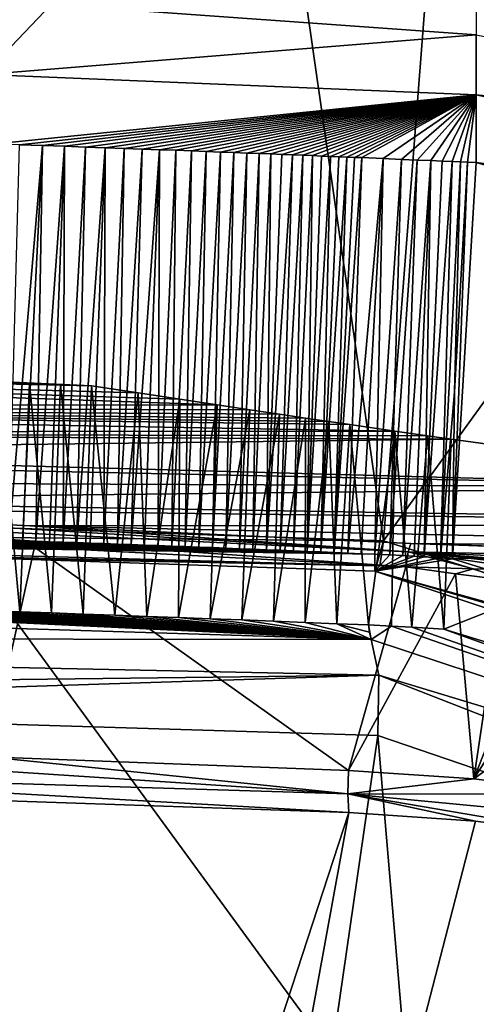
# Model space of a CAD drawing. Header units: millimetres. Extents: x -150 to 308, y -116 to 257.
# Tile 95 of 147: x 257.14 to 259.4, y 148.5 to 153.39. Entities that reach past the tile are written whole.
import ezdxf

# ---------------------------------------------------------------- set-up
doc = ezdxf.new("R2010")
doc.units = ezdxf.units.MM
doc.header["$LTSCALE"] = 81.481481
for name, color, linetype in [('169', 7, 'CONTINUOUS'), ('251', 7, 'CONTINUOUS'), ('254', 7, 'CONTINUOUS'), ('394', 7, 'CONTINUOUS'), ('455', 7, 'CONTINUOUS'), ('464', 7, 'CONTINUOUS'), ('465', 7, 'CONTINUOUS'), ('466', 7, 'CONTINUOUS'), ('478', 7, 'CONTINUOUS'), ('483', 7, 'CONTINUOUS'), ('484', 7, 'CONTINUOUS'), ('486', 7, 'CONTINUOUS'), ('487', 7, 'CONTINUOUS'), ('490', 7, 'CONTINUOUS'), ('491', 7, 'CONTINUOUS'), ('492', 7, 'CONTINUOUS'), ('493', 7, 'CONTINUOUS'), ('497', 7, 'CONTINUOUS'), ('628', 7, 'CONTINUOUS'), ('783', 7, 'CONTINUOUS'), ('854', 7, 'CONTINUOUS'), ('855', 7, 'CONTINUOUS'), ('856', 7, 'CONTINUOUS'), ('857', 7, 'CONTINUOUS'), ('858', 7, 'CONTINUOUS'), ('885', 7, 'CONTINUOUS'), ('889', 7, 'CONTINUOUS'), ('890', 7, 'CONTINUOUS'), ('894', 7, 'CONTINUOUS'), ('895', 7, 'CONTINUOUS'), ('896', 7, 'CONTINUOUS')]:
    doc.layers.add(name, color=color, linetype=linetype)

msp = doc.modelspace()

# ---------------------------------------------------------------- linework, layer by layer
at = {"layer": '169', "linetype": 'CONTINUOUS'}
for points in [[(249.8267, 143.9414, -54.3756), (249.9034, 160.2606, -52.9047), (261.8022, 143.9964, -53.6585), (249.8267, 143.9414, -54.3756)], [(249.9034, 160.2606, -52.9047), (267.6246, 159.5176, -51.9458), (261.8022, 143.9964, -53.6585), (249.9034, 160.2606, -52.9047)]]:
    msp.add_3dface(points, dxfattribs=at)
at = {"layer": '251', "linetype": 'CONTINUOUS'}
for points in [[(260.3922, 159.682, -49.5812), (249.9978, 159.921, -49.924), (250.0872, 143.7397, -51.3825), (260.3922, 159.682, -49.5812)], [(268.3656, 144.0897, -49.5558), (260.3922, 159.682, -49.5812), (250.0872, 143.7397, -51.3825), (268.3656, 144.0897, -49.5558)]]:
    msp.add_3dface(points, dxfattribs=at)
at = {"layer": '254', "linetype": 'CONTINUOUS'}
for points in [[(271.2226, 151.4451, -48.8882), (294.4497, 169.1961, -44.692), (250, 202.5121, -43.5144), (271.2226, 151.4451, -48.8882)], [(266.905, 156.3807, -49.2554), (271.2226, 151.4451, -48.8882), (250, 202.5121, -43.5144), (266.905, 156.3807, -49.2554)]]:
    msp.add_3dface(points, dxfattribs=at)
at = {"layer": '394', "linetype": 'CONTINUOUS'}
for points in [[(258.8731, 150.3469, -28.227), (258.882, 150.3104, -28.0755), (258.8688, 150.3824, -28.3757), (258.8731, 150.3469, -28.227)], [(258.8688, 150.3824, -28.3757), (258.882, 150.3104, -28.0755), (258.9828, 150.3774, -28.3947), (258.8688, 150.3824, -28.3757)], [(258.882, 150.3104, -28.0755), (265.0232, 148.2854, -29.8326), (258.9828, 150.3774, -28.3947), (258.882, 150.3104, -28.0755)], [(258.9828, 150.3774, -28.3947), (265.0232, 148.2854, -29.8326), (259.083, 150.3721, -28.4117), (258.9828, 150.3774, -28.3947)], [(259.083, 150.3721, -28.4117), (265.0232, 148.2854, -29.8326), (259.2424, 150.3622, -28.439), (259.083, 150.3721, -28.4117)], [(259.2424, 150.3622, -28.439), (265.0232, 148.2854, -29.8326), (264.4066, 148.7815, -29.9265), (259.2424, 150.3622, -28.439)]]:
    msp.add_3dface(points, dxfattribs=at)
at = {"layer": '455', "linetype": 'CONTINUOUS'}
for points in [[(257.0242, 149.5118, -29.4373), (258.771, 149.451, -29.7124), (255.9666, 140.8729, -30.6567), (257.0242, 149.5118, -29.4373)], [(255.9666, 140.8729, -30.6567), (258.771, 149.451, -29.7124), (257.2337, 141.0398, -30.8626), (255.9666, 140.8729, -30.6567)], [(258.771, 149.451, -29.7124), (259.4003, 149.4093, -29.8295), (257.2337, 141.0398, -30.8626), (258.771, 149.451, -29.7124)], [(259.4003, 149.4093, -29.8295), (260, 149.3349, -29.9559), (257.2337, 141.0398, -30.8626), (259.4003, 149.4093, -29.8295)], [(257.2337, 141.0398, -30.8626), (260, 149.3349, -29.9559), (258.3614, 140.7898, -31.132), (257.2337, 141.0398, -30.8626)], [(260, 149.3349, -29.9559), (264.1756, 147.5855, -31.3412), (258.3614, 140.7898, -31.132), (260, 149.3349, -29.9559)]]:
    msp.add_3dface(points, dxfattribs=at)
at = {"layer": '464', "linetype": 'CONTINUOUS'}
for points in [[(255.2086, 149.6543, -29.2956), (255.2104, 149.7775, -29.3055), (258.766, 149.5445, -29.7836), (255.2086, 149.6543, -29.2956)], [(258.766, 149.5445, -29.7836), (255.2104, 149.7775, -29.3055), (256.9761, 149.7275, -29.516), (258.766, 149.5445, -29.7836)], [(258.7696, 149.6609, -29.7907), (258.766, 149.5445, -29.7836), (256.9761, 149.7275, -29.516), (258.7696, 149.6609, -29.7907)], [(258.771, 149.451, -29.7124), (257.0242, 149.5118, -29.4373), (255.2086, 149.6543, -29.2956), (258.771, 149.451, -29.7124)], [(258.771, 149.451, -29.7124), (255.2086, 149.6543, -29.2956), (258.766, 149.5445, -29.7836), (258.771, 149.451, -29.7124)]]:
    msp.add_3dface(points, dxfattribs=at)
at = {"layer": '465', "linetype": 'CONTINUOUS'}
for points in [[(258.766, 149.5445, -29.7836), (258.7696, 149.6609, -29.7907), (259.3911, 149.6184, -29.9039), (258.766, 149.5445, -29.7836)], [(260, 149.5425, -30.0301), (258.766, 149.5445, -29.7836), (259.3911, 149.6184, -29.9039), (260, 149.5425, -30.0301)], [(260, 149.3349, -29.9559), (259.4003, 149.4093, -29.8295), (258.766, 149.5445, -29.7836), (260, 149.3349, -29.9559)], [(260, 149.3349, -29.9559), (258.766, 149.5445, -29.7836), (260, 149.427, -30.0249), (260, 149.3349, -29.9559)], [(259.4003, 149.4093, -29.8295), (258.771, 149.451, -29.7124), (258.766, 149.5445, -29.7836), (259.4003, 149.4093, -29.8295)], [(258.766, 149.5445, -29.7836), (260, 149.5425, -30.0301), (260, 149.427, -30.0249), (258.766, 149.5445, -29.7836)]]:
    msp.add_3dface(points, dxfattribs=at)
at = {"layer": '466', "linetype": 'CONTINUOUS'}
for points in [[(257.2087, 150.7684, -29.2921), (256.9761, 149.7275, -29.516), (255.3547, 150.867, -29.057), (257.2087, 150.7684, -29.2921)], [(258.7696, 149.6609, -29.7907), (256.9761, 149.7275, -29.516), (257.2087, 150.7684, -29.2921), (258.7696, 149.6609, -29.7907)], [(259.054, 150.6716, -29.5845), (258.7696, 149.6609, -29.7907), (257.2087, 150.7684, -29.2921), (259.054, 150.6716, -29.5845)], [(259.2997, 150.6369, -29.6334), (258.7696, 149.6609, -29.7907), (259.054, 150.6716, -29.5845), (259.2997, 150.6369, -29.6334)], [(259.3911, 149.6184, -29.9039), (258.7696, 149.6609, -29.7907), (259.2997, 150.6369, -29.6334), (259.3911, 149.6184, -29.9039)], [(259.5389, 150.6066, -29.6812), (259.3911, 149.6184, -29.9039), (259.2997, 150.6369, -29.6334), (259.5389, 150.6066, -29.6812)], [(259.7722, 150.5834, -29.7271), (259.3911, 149.6184, -29.9039), (259.5389, 150.6066, -29.6812), (259.7722, 150.5834, -29.7271)], [(260, 150.5697, -29.7705), (259.3911, 149.6184, -29.9039), (259.7722, 150.5834, -29.7271), (260, 150.5697, -29.7705)], [(260, 150.0552, -29.9005), (259.3911, 149.6184, -29.9039), (260, 150.5697, -29.7705), (260, 150.0552, -29.9005)], [(260, 149.5425, -30.0301), (259.3911, 149.6184, -29.9039), (260, 150.0552, -29.9005), (260, 149.5425, -30.0301)]]:
    msp.add_3dface(points, dxfattribs=at)
at = {"layer": '478', "linetype": 'CONTINUOUS'}
for points in [[(259.2786, 151.3054, -28.4484), (259.2424, 150.3622, -28.439), (261.0269, 151.0664, -28.7905), (259.2786, 151.3054, -28.4484)], [(259.2424, 150.3622, -28.439), (264.4066, 148.7815, -29.9265), (261.0269, 151.0664, -28.7905), (259.2424, 150.3622, -28.439)]]:
    msp.add_3dface(points, dxfattribs=at)
at = {"layer": '483', "linetype": 'CONTINUOUS'}
for points in [[(259.2997, 150.6369, -29.6334), (259.054, 150.6716, -29.5845), (259.3907, 150.6618, -29.6421), (259.2997, 150.6369, -29.6334)], [(259.5389, 150.6066, -29.6812), (259.2997, 150.6369, -29.6334), (259.3907, 150.6618, -29.6421), (259.5389, 150.6066, -29.6812)], [(259.7174, 150.6519, -29.6998), (259.5389, 150.6066, -29.6812), (259.3907, 150.6618, -29.6421), (259.7174, 150.6519, -29.6998)]]:
    msp.add_3dface(points, dxfattribs=at)
at = {"layer": '484', "linetype": 'CONTINUOUS'}
for points in [[(259.0785, 150.7872, -29.4756), (262.1291, 150.6804, -30.1009), (259.0645, 150.7455, -29.5468), (259.0785, 150.7872, -29.4756)], [(260.5885, 150.7366, -29.7342), (262.1291, 150.6804, -30.1009), (259.0785, 150.7872, -29.4756), (260.5885, 150.7366, -29.7342)], [(259.3907, 150.6618, -29.6421), (259.054, 150.6716, -29.5845), (259.0645, 150.7455, -29.5468), (259.3907, 150.6618, -29.6421)], [(262.1188, 150.6044, -30.152), (260.6426, 150.6252, -29.8704), (259.0645, 150.7455, -29.5468), (262.1188, 150.6044, -30.152)], [(262.1291, 150.6804, -30.1009), (262.1188, 150.6044, -30.152), (259.0645, 150.7455, -29.5468), (262.1291, 150.6804, -30.1009)], [(260.6426, 150.6252, -29.8704), (260.3434, 150.6332, -29.8143), (259.0645, 150.7455, -29.5468), (260.6426, 150.6252, -29.8704)], [(260.3434, 150.6332, -29.8143), (260.035, 150.6423, -29.7573), (259.0645, 150.7455, -29.5468), (260.3434, 150.6332, -29.8143)], [(260.035, 150.6423, -29.7573), (259.7174, 150.6519, -29.6998), (259.0645, 150.7455, -29.5468), (260.035, 150.6423, -29.7573)], [(259.7174, 150.6519, -29.6998), (259.3907, 150.6618, -29.6421), (259.0645, 150.7455, -29.5468), (259.7174, 150.6519, -29.6998)]]:
    msp.add_3dface(points, dxfattribs=at)
at = {"layer": '486', "linetype": 'CONTINUOUS'}
for points in [[(254.7775, 151.6953, -28.0663), (257.4917, 151.5701, -28.1721), (251.75, 151.6968, -28.0651), (254.7775, 151.6953, -28.0663)], [(251.75, 151.6968, -28.0651), (257.4917, 151.5701, -28.1721), (257.7245, 151.5345, -28.2048), (251.75, 151.6968, -28.0651)], [(251.75, 151.4705, -28.2667), (251.75, 151.6968, -28.0651), (258.1155, 151.4753, -28.2619), (251.75, 151.4705, -28.2667)], [(258.1155, 151.4753, -28.2619), (251.75, 151.6968, -28.0651), (257.9314, 151.5031, -28.2347), (258.1155, 151.4753, -28.2619)], [(257.9314, 151.5031, -28.2347), (251.75, 151.6968, -28.0651), (257.7245, 151.5345, -28.2048), (257.9314, 151.5031, -28.2347)], [(251.7286, 151.3375, -28.4103), (251.75, 151.4705, -28.2667), (258.9988, 151.3453, -28.4013), (251.7286, 151.3375, -28.4103)], [(258.2794, 151.4508, -28.2867), (251.75, 151.4705, -28.2667), (258.1155, 151.4753, -28.2619), (258.2794, 151.4508, -28.2867)], [(258.9988, 151.3453, -28.4013), (251.75, 151.4705, -28.2667), (258.7748, 151.3778, -28.3645), (258.9988, 151.3453, -28.4013)], [(258.7748, 151.3778, -28.3645), (251.75, 151.4705, -28.2667), (258.6714, 151.3928, -28.3479), (258.7748, 151.3778, -28.3645)], [(258.6714, 151.3928, -28.3479), (251.75, 151.4705, -28.2667), (258.5555, 151.4098, -28.3295), (258.6714, 151.3928, -28.3479)], [(258.5555, 151.4098, -28.3295), (251.75, 151.4705, -28.2667), (258.4254, 151.4291, -28.3091), (258.5555, 151.4098, -28.3295)], [(258.4254, 151.4291, -28.3091), (251.75, 151.4705, -28.2667), (258.2794, 151.4508, -28.2867), (258.4254, 151.4291, -28.3091)], [(259.1617, 151.3222, -28.4283), (251.7286, 151.3375, -28.4103), (258.9988, 151.3453, -28.4013), (259.1617, 151.3222, -28.4283)], [(251.7286, 151.3375, -28.4103), (259.2786, 151.3054, -28.4484), (254.4685, 151.245, -28.5244), (251.7286, 151.3375, -28.4103)], [(259.2786, 151.3054, -28.4484), (251.7286, 151.3375, -28.4103), (259.1617, 151.3222, -28.4283), (259.2786, 151.3054, -28.4484)], [(259.2786, 151.3054, -28.4484), (261.0269, 151.0664, -28.7905), (254.4685, 151.245, -28.5244), (259.2786, 151.3054, -28.4484)], [(254.4685, 151.245, -28.5244), (261.0269, 151.0664, -28.7905), (254.7084, 151.1993, -28.586), (254.4685, 151.245, -28.5244)], [(254.7084, 151.1993, -28.586), (261.0269, 151.0664, -28.7905), (254.9062, 151.093, -28.746), (254.7084, 151.1993, -28.586)], [(254.9062, 151.093, -28.746), (261.0269, 151.0664, -28.7905), (255.1151, 151.0045, -28.9023), (254.9062, 151.093, -28.746)], [(261.0269, 151.0664, -28.7905), (262.5875, 150.8818, -29.175), (255.1151, 151.0045, -28.9023), (261.0269, 151.0664, -28.7905)], [(255.1151, 151.0045, -28.9023), (262.5875, 150.8818, -29.175), (255.3688, 150.9672, -28.9768), (255.1151, 151.0045, -28.9023)], [(255.3688, 150.9672, -28.9768), (262.5875, 150.8818, -29.175), (257.1854, 150.8748, -29.1935), (255.3688, 150.9672, -28.9768)], [(257.1854, 150.8748, -29.1935), (262.5875, 150.8818, -29.175), (262.4313, 150.7599, -29.5978), (257.1854, 150.8748, -29.1935)], [(259.0785, 150.7872, -29.4756), (257.1854, 150.8748, -29.1935), (262.4313, 150.7599, -29.5978), (259.0785, 150.7872, -29.4756)], [(260.5885, 150.7366, -29.7342), (259.0785, 150.7872, -29.4756), (262.4313, 150.7599, -29.5978), (260.5885, 150.7366, -29.7342)]]:
    msp.add_3dface(points, dxfattribs=at)
at = {"layer": '487', "linetype": 'CONTINUOUS'}
for points in [[(257.4917, 151.5701, -28.1721), (254.7775, 151.6953, -28.0663), (257.3375, 151.5754, -28.1508), (257.4917, 151.5701, -28.1721)], [(257.3375, 151.5754, -28.1508), (254.7775, 151.6953, -28.0663), (257.1835, 151.5805, -28.13), (257.3375, 151.5754, -28.1508)], [(257.1835, 151.5805, -28.13), (254.7775, 151.6953, -28.0663), (257.0294, 151.5856, -28.1096), (257.1835, 151.5805, -28.13)]]:
    msp.add_3dface(points, dxfattribs=at)
at = {"layer": '490', "linetype": 'CONTINUOUS'}
for points in [[(257.1351, 150.4473, -28.1146), (257.0294, 151.5856, -28.1096), (256.9772, 150.4525, -28.0937), (257.1351, 150.4473, -28.1146)], [(257.1835, 151.5805, -28.13), (257.0294, 151.5856, -28.1096), (257.1351, 150.4473, -28.1146), (257.1835, 151.5805, -28.13)], [(257.2929, 150.442, -28.136), (257.1835, 151.5805, -28.13), (257.1351, 150.4473, -28.1146), (257.2929, 150.442, -28.136)], [(257.3375, 151.5754, -28.1508), (257.1835, 151.5805, -28.13), (257.2929, 150.442, -28.136), (257.3375, 151.5754, -28.1508)], [(257.4507, 150.4365, -28.1579), (257.3375, 151.5754, -28.1508), (257.2929, 150.442, -28.136), (257.4507, 150.4365, -28.1579)], [(257.4917, 151.5701, -28.1721), (257.3375, 151.5754, -28.1508), (257.4507, 150.4365, -28.1579), (257.4917, 151.5701, -28.1721)], [(257.6085, 150.431, -28.1802), (257.4917, 151.5701, -28.1721), (257.4507, 150.4365, -28.1579), (257.6085, 150.431, -28.1802)], [(257.7245, 151.5345, -28.2048), (257.4917, 151.5701, -28.1721), (257.6085, 150.431, -28.1802), (257.7245, 151.5345, -28.2048)], [(257.7662, 150.4253, -28.203), (257.7245, 151.5345, -28.2048), (257.6085, 150.431, -28.1802), (257.7662, 150.4253, -28.203)], [(257.9314, 151.5031, -28.2347), (257.7245, 151.5345, -28.2048), (257.7662, 150.4253, -28.203), (257.9314, 151.5031, -28.2347)], [(257.9238, 150.4195, -28.2263), (257.9314, 151.5031, -28.2347), (257.7662, 150.4253, -28.203), (257.9238, 150.4195, -28.2263)], [(258.1155, 151.4753, -28.2619), (257.9314, 151.5031, -28.2347), (257.9238, 150.4195, -28.2263), (258.1155, 151.4753, -28.2619)], [(258.0814, 150.4136, -28.25), (258.1155, 151.4753, -28.2619), (257.9238, 150.4195, -28.2263), (258.0814, 150.4136, -28.25)], [(258.2794, 151.4508, -28.2867), (258.1155, 151.4753, -28.2619), (258.0814, 150.4136, -28.25), (258.2794, 151.4508, -28.2867)], [(258.239, 150.4076, -28.2742), (258.2794, 151.4508, -28.2867), (258.0814, 150.4136, -28.25), (258.239, 150.4076, -28.2742)], [(258.4254, 151.4291, -28.3091), (258.2794, 151.4508, -28.2867), (258.239, 150.4076, -28.2742), (258.4254, 151.4291, -28.3091)], [(258.3965, 150.4015, -28.2989), (258.4254, 151.4291, -28.3091), (258.239, 150.4076, -28.2742), (258.3965, 150.4015, -28.2989)], [(258.5555, 151.4098, -28.3295), (258.4254, 151.4291, -28.3091), (258.3965, 150.4015, -28.2989), (258.5555, 151.4098, -28.3295)], [(258.554, 150.3953, -28.324), (258.5555, 151.4098, -28.3295), (258.3965, 150.4015, -28.2989), (258.554, 150.3953, -28.324)], [(258.6714, 151.3928, -28.3479), (258.5555, 151.4098, -28.3295), (258.554, 150.3953, -28.324), (258.6714, 151.3928, -28.3479)], [(258.7114, 150.3889, -28.3496), (258.6714, 151.3928, -28.3479), (258.554, 150.3953, -28.324), (258.7114, 150.3889, -28.3496)], [(258.7748, 151.3778, -28.3645), (258.6714, 151.3928, -28.3479), (258.7114, 150.3889, -28.3496), (258.7748, 151.3778, -28.3645)], [(258.8688, 150.3824, -28.3757), (258.7748, 151.3778, -28.3645), (258.7114, 150.3889, -28.3496), (258.8688, 150.3824, -28.3757)], [(258.8688, 150.3824, -28.3757), (258.9988, 151.3453, -28.4013), (258.7748, 151.3778, -28.3645), (258.8688, 150.3824, -28.3757)], [(258.8688, 150.3824, -28.3757), (258.9828, 150.3774, -28.3947), (258.9988, 151.3453, -28.4013), (258.8688, 150.3824, -28.3757)], [(258.9828, 150.3774, -28.3947), (259.083, 150.3721, -28.4117), (258.9988, 151.3453, -28.4013), (258.9828, 150.3774, -28.3947)], [(259.083, 150.3721, -28.4117), (259.1617, 151.3222, -28.4283), (258.9988, 151.3453, -28.4013), (259.083, 150.3721, -28.4117)], [(259.083, 150.3721, -28.4117), (259.2424, 150.3622, -28.439), (259.1617, 151.3222, -28.4283), (259.083, 150.3721, -28.4117)], [(259.2424, 150.3622, -28.439), (259.2786, 151.3054, -28.4484), (259.1617, 151.3222, -28.4283), (259.2424, 150.3622, -28.439)]]:
    msp.add_3dface(points, dxfattribs=at)
at = {"layer": '491', "linetype": 'CONTINUOUS'}
for points in [[(258.882, 150.3104, -28.0755), (254.4451, 150.52, -27.8219), (254.3939, 150.4488, -27.5121), (258.882, 150.3104, -28.0755)], [(258.882, 150.3104, -28.0755), (254.6037, 150.5167, -27.8354), (254.4451, 150.52, -27.8219), (258.882, 150.3104, -28.0755)], [(258.882, 150.3104, -28.0755), (254.7622, 150.5132, -27.8493), (254.6037, 150.5167, -27.8354), (258.882, 150.3104, -28.0755)], [(258.882, 150.3104, -28.0755), (254.9208, 150.5096, -27.8638), (254.7622, 150.5132, -27.8493), (258.882, 150.3104, -28.0755)], [(258.882, 150.3104, -28.0755), (255.0792, 150.5059, -27.8787), (254.9208, 150.5096, -27.8638), (258.882, 150.3104, -28.0755)], [(258.882, 150.3104, -28.0755), (255.2377, 150.5021, -27.894), (255.0792, 150.5059, -27.8787), (258.882, 150.3104, -28.0755)], [(258.882, 150.3104, -28.0755), (255.3961, 150.4982, -27.9098), (255.2377, 150.5021, -27.894), (258.882, 150.3104, -28.0755)], [(258.882, 150.3104, -28.0755), (255.5544, 150.4941, -27.9261), (255.3961, 150.4982, -27.9098), (258.882, 150.3104, -28.0755)], [(258.882, 150.3104, -28.0755), (255.7127, 150.49, -27.9429), (255.5544, 150.4941, -27.9261), (258.882, 150.3104, -28.0755)], [(258.882, 150.3104, -28.0755), (255.8709, 150.4857, -27.9601), (255.7127, 150.49, -27.9429), (258.882, 150.3104, -28.0755)], [(258.882, 150.3104, -28.0755), (256.0291, 150.4813, -27.9778), (255.8709, 150.4857, -27.9601), (258.882, 150.3104, -28.0755)], [(258.882, 150.3104, -28.0755), (256.1872, 150.4768, -27.9959), (256.0291, 150.4813, -27.9778), (258.882, 150.3104, -28.0755)], [(258.882, 150.3104, -28.0755), (256.3453, 150.4722, -28.0146), (256.1872, 150.4768, -27.9959), (258.882, 150.3104, -28.0755)], [(258.882, 150.3104, -28.0755), (256.5033, 150.4674, -28.0336), (256.3453, 150.4722, -28.0146), (258.882, 150.3104, -28.0755)], [(258.882, 150.3104, -28.0755), (256.6613, 150.4626, -28.0532), (256.5033, 150.4674, -28.0336), (258.882, 150.3104, -28.0755)], [(258.882, 150.3104, -28.0755), (256.8193, 150.4576, -28.0732), (256.6613, 150.4626, -28.0532), (258.882, 150.3104, -28.0755)], [(258.882, 150.3104, -28.0755), (256.9772, 150.4525, -28.0937), (256.8193, 150.4576, -28.0732), (258.882, 150.3104, -28.0755)], [(258.882, 150.3104, -28.0755), (257.1351, 150.4473, -28.1146), (256.9772, 150.4525, -28.0937), (258.882, 150.3104, -28.0755)], [(258.882, 150.3104, -28.0755), (257.2929, 150.442, -28.136), (257.1351, 150.4473, -28.1146), (258.882, 150.3104, -28.0755)], [(258.882, 150.3104, -28.0755), (257.4507, 150.4365, -28.1579), (257.2929, 150.442, -28.136), (258.882, 150.3104, -28.0755)], [(258.882, 150.3104, -28.0755), (257.6085, 150.431, -28.1802), (257.4507, 150.4365, -28.1579), (258.882, 150.3104, -28.0755)], [(258.882, 150.3104, -28.0755), (257.7662, 150.4253, -28.203), (257.6085, 150.431, -28.1802), (258.882, 150.3104, -28.0755)], [(258.882, 150.3104, -28.0755), (257.9238, 150.4195, -28.2263), (257.7662, 150.4253, -28.203), (258.882, 150.3104, -28.0755)], [(258.882, 150.3104, -28.0755), (258.0814, 150.4136, -28.25), (257.9238, 150.4195, -28.2263), (258.882, 150.3104, -28.0755)], [(258.882, 150.3104, -28.0755), (258.239, 150.4076, -28.2742), (258.0814, 150.4136, -28.25), (258.882, 150.3104, -28.0755)], [(258.882, 150.3104, -28.0755), (258.3965, 150.4015, -28.2989), (258.239, 150.4076, -28.2742), (258.882, 150.3104, -28.0755)], [(258.882, 150.3104, -28.0755), (258.554, 150.3953, -28.324), (258.3965, 150.4015, -28.2989), (258.882, 150.3104, -28.0755)], [(258.882, 150.3104, -28.0755), (258.7114, 150.3889, -28.3496), (258.554, 150.3953, -28.324), (258.882, 150.3104, -28.0755)], [(258.882, 150.3104, -28.0755), (258.8731, 150.3469, -28.227), (258.7114, 150.3889, -28.3496), (258.882, 150.3104, -28.0755)], [(258.8731, 150.3469, -28.227), (258.8688, 150.3824, -28.3757), (258.7114, 150.3889, -28.3496), (258.8731, 150.3469, -28.227)]]:
    msp.add_3dface(points, dxfattribs=at)
at = {"layer": '492', "linetype": 'CONTINUOUS'}
for points in [[(258.882, 150.3104, -28.0755), (254.3939, 150.4488, -27.5121), (250, 150.32, -27.0834), (258.882, 150.3104, -28.0755)], [(258.882, 150.3104, -28.0755), (250, 150.32, -27.0834), (258.9193, 150.1329, -27.8341), (258.882, 150.3104, -28.0755)], [(250, 150.32, -27.0834), (250, 150.0256, -27.0277), (258.9193, 150.1329, -27.8341), (250, 150.32, -27.0834)], [(258.9193, 150.1329, -27.8341), (250, 150.0256, -27.0277), (254.1287, 149.9794, -27.1917), (258.9193, 150.1329, -27.8341)], [(258.9154, 149.8344, -27.7824), (258.9193, 150.1329, -27.8341), (254.1287, 149.9794, -27.1917), (258.9154, 149.8344, -27.7824)]]:
    msp.add_3dface(points, dxfattribs=at)
at = {"layer": '493', "linetype": 'CONTINUOUS'}
for points in [[(255.5692, 126.7701, -29.6332), (258.9154, 149.8344, -27.7824), (254.1287, 149.9794, -27.1917), (255.5692, 126.7701, -29.6332)], [(255.5692, 126.7701, -29.6332), (260.8773, 126.7529, -31.429), (258.9154, 149.8344, -27.7824), (255.5692, 126.7701, -29.6332)], [(258.9154, 149.8344, -27.7824), (260.8773, 126.7529, -31.429), (265.0715, 147.7344, -29.6229), (258.9154, 149.8344, -27.7824)]]:
    msp.add_3dface(points, dxfattribs=at)
at = {"layer": '497', "linetype": 'CONTINUOUS'}
for points in [[(265.0232, 148.2854, -29.8326), (258.882, 150.3104, -28.0755), (258.9193, 150.1329, -27.8341), (265.0232, 148.2854, -29.8326)], [(258.9193, 150.1329, -27.8341), (258.9154, 149.8344, -27.7824), (265.0715, 147.7344, -29.6229), (258.9193, 150.1329, -27.8341)], [(265.0232, 148.2854, -29.8326), (258.9193, 150.1329, -27.8341), (265.0715, 147.7344, -29.6229), (265.0232, 148.2854, -29.8326)]]:
    msp.add_3dface(points, dxfattribs=at)
at = {"layer": '628', "linetype": 'CONTINUOUS'}
for points in [[(255.3688, 150.9672, -28.9768), (259.0645, 150.7455, -29.5468), (255.361, 150.9263, -29.0282), (255.3688, 150.9672, -28.9768)], [(259.0645, 150.7455, -29.5468), (255.3688, 150.9672, -28.9768), (257.1854, 150.8748, -29.1935), (259.0645, 150.7455, -29.5468)], [(257.2087, 150.7684, -29.2921), (255.3547, 150.867, -29.057), (255.361, 150.9263, -29.0282), (257.2087, 150.7684, -29.2921)], [(259.054, 150.6716, -29.5845), (257.2087, 150.7684, -29.2921), (255.361, 150.9263, -29.0282), (259.054, 150.6716, -29.5845)], [(259.0645, 150.7455, -29.5468), (259.054, 150.6716, -29.5845), (255.361, 150.9263, -29.0282), (259.0645, 150.7455, -29.5468)], [(259.0785, 150.7872, -29.4756), (259.0645, 150.7455, -29.5468), (257.1854, 150.8748, -29.1935), (259.0785, 150.7872, -29.4756)]]:
    msp.add_3dface(points, dxfattribs=at)
at = {"layer": '783', "linetype": 'CONTINUOUS'}
for points in [[(258.9427, 150.7994, -27.5442), (260.4295, 170.0018, -22.1295), (256.6186, 166.951, -22.7525), (258.9427, 150.7994, -27.5442)], [(269.4869, 165.3664, -24.7412), (260.4295, 170.0018, -22.1295), (258.9427, 150.7994, -27.5442), (269.4869, 165.3664, -24.7412)], [(254.5712, 150.9493, -27.042), (258.9427, 150.7994, -27.5442), (256.6186, 166.951, -22.7525), (254.5712, 150.9493, -27.042)], [(265.1639, 148.8443, -29.2701), (269.4869, 165.3664, -24.7412), (258.9427, 150.7994, -27.5442), (265.1639, 148.8443, -29.2701)]]:
    msp.add_3dface(points, dxfattribs=at)
at = {"layer": '854', "linetype": 'CONTINUOUS'}
for points in [[(259.404, 153.0139, -29.6626), (257.015, 152.7702, -27.8913), (256.9578, 153.1148, -29.3333), (259.404, 153.0139, -29.6626)], [(257.1349, 152.7662, -27.9057), (257.015, 152.7702, -27.8913), (259.404, 153.0139, -29.6626), (257.1349, 152.7662, -27.9057)], [(257.2492, 152.7623, -27.9202), (257.1349, 152.7662, -27.9057), (259.404, 153.0139, -29.6626), (257.2492, 152.7623, -27.9202)], [(257.358, 152.7586, -27.9344), (257.2492, 152.7623, -27.9202), (259.404, 153.0139, -29.6626), (257.358, 152.7586, -27.9344)], [(257.4616, 152.755, -27.9481), (257.358, 152.7586, -27.9344), (259.404, 153.0139, -29.6626), (257.4616, 152.755, -27.9481)], [(257.5603, 152.7515, -27.9614), (257.4616, 152.755, -27.9481), (259.404, 153.0139, -29.6626), (257.5603, 152.7515, -27.9614)], [(257.6543, 152.7481, -27.9741), (257.5603, 152.7515, -27.9614), (259.404, 153.0139, -29.6626), (257.6543, 152.7481, -27.9741)], [(257.7439, 152.7449, -27.9864), (257.6543, 152.7481, -27.9741), (259.404, 153.0139, -29.6626), (257.7439, 152.7449, -27.9864)], [(257.8292, 152.7417, -27.9983), (257.7439, 152.7449, -27.9864), (259.404, 153.0139, -29.6626), (257.8292, 152.7417, -27.9983)], [(257.9106, 152.7387, -28.0097), (257.8292, 152.7417, -27.9983), (259.404, 153.0139, -29.6626), (257.9106, 152.7387, -28.0097)], [(257.9881, 152.7358, -28.0207), (257.9106, 152.7387, -28.0097), (259.404, 153.0139, -29.6626), (257.9881, 152.7358, -28.0207)], [(258.0619, 152.733, -28.0312), (257.9881, 152.7358, -28.0207), (259.404, 153.0139, -29.6626), (258.0619, 152.733, -28.0312)], [(258.1323, 152.7303, -28.0414), (258.0619, 152.733, -28.0312), (259.404, 153.0139, -29.6626), (258.1323, 152.7303, -28.0414)], [(258.1994, 152.7277, -28.0511), (258.1323, 152.7303, -28.0414), (259.404, 153.0139, -29.6626), (258.1994, 152.7277, -28.0511)], [(258.2634, 152.7252, -28.0605), (258.1994, 152.7277, -28.0511), (259.404, 153.0139, -29.6626), (258.2634, 152.7252, -28.0605)], [(258.3244, 152.7229, -28.0695), (258.2634, 152.7252, -28.0605), (259.404, 153.0139, -29.6626), (258.3244, 152.7229, -28.0695)], [(258.3825, 152.7206, -28.0782), (258.3244, 152.7229, -28.0695), (259.404, 153.0139, -29.6626), (258.3825, 152.7206, -28.0782)], [(258.4379, 152.7184, -28.0864), (258.3825, 152.7206, -28.0782), (259.404, 153.0139, -29.6626), (258.4379, 152.7184, -28.0864)], [(258.4908, 152.7162, -28.0944), (258.4379, 152.7184, -28.0864), (259.404, 153.0139, -29.6626), (258.4908, 152.7162, -28.0944)], [(258.5412, 152.7142, -28.102), (258.4908, 152.7162, -28.0944), (259.404, 153.0139, -29.6626), (258.5412, 152.7142, -28.102)], [(258.5892, 152.7123, -28.1094), (258.5412, 152.7142, -28.102), (259.404, 153.0139, -29.6626), (258.5892, 152.7123, -28.1094)], [(258.6351, 152.7104, -28.1164), (258.5892, 152.7123, -28.1094), (259.404, 153.0139, -29.6626), (258.6351, 152.7104, -28.1164)], [(258.6788, 152.7086, -28.1231), (258.6351, 152.7104, -28.1164), (259.404, 153.0139, -29.6626), (258.6788, 152.7086, -28.1231)], [(258.7205, 152.7069, -28.1296), (258.6788, 152.7086, -28.1231), (259.404, 153.0139, -29.6626), (258.7205, 152.7069, -28.1296)], [(258.7602, 152.7053, -28.1357), (258.7205, 152.7069, -28.1296), (259.404, 153.0139, -29.6626), (258.7602, 152.7053, -28.1357)], [(258.7981, 152.7037, -28.1417), (258.7602, 152.7053, -28.1357), (259.404, 153.0139, -29.6626), (258.7981, 152.7037, -28.1417)], [(258.8343, 152.7022, -28.1473), (258.7981, 152.7037, -28.1417), (259.404, 153.0139, -29.6626), (258.8343, 152.7022, -28.1473)], [(258.9407, 152.6977, -28.1641), (258.8343, 152.7022, -28.1473), (259.404, 153.0139, -29.6626), (258.9407, 152.6977, -28.1641)], [(259.0321, 152.6938, -28.1787), (258.9407, 152.6977, -28.1641), (259.404, 153.0139, -29.6626), (259.0321, 152.6938, -28.1787)], [(259.1104, 152.6904, -28.1914), (259.0321, 152.6938, -28.1787), (259.404, 153.0139, -29.6626), (259.1104, 152.6904, -28.1914)], [(259.1775, 152.6875, -28.2023), (259.1104, 152.6904, -28.1914), (259.404, 153.0139, -29.6626), (259.1775, 152.6875, -28.2023)], [(259.2349, 152.685, -28.2117), (259.1775, 152.6875, -28.2023), (259.404, 153.0139, -29.6626), (259.2349, 152.685, -28.2117)], [(259.2838, 152.6829, -28.2197), (259.2349, 152.685, -28.2117), (259.404, 153.0139, -29.6626), (259.2838, 152.6829, -28.2197)], [(259.325, 152.6811, -28.2265), (259.2838, 152.6829, -28.2197), (259.404, 153.0139, -29.6626), (259.325, 152.6811, -28.2265)], [(259.3594, 152.6796, -28.2322), (259.325, 152.6811, -28.2265), (259.404, 153.0139, -29.6626), (259.3594, 152.6796, -28.2322)], [(259.404, 152.6774, -28.239), (259.3594, 152.6796, -28.2322), (259.404, 153.0139, -29.6626), (259.404, 152.6774, -28.239)]]:
    msp.add_3dface(points, dxfattribs=at)
at = {"layer": '855', "linetype": 'CONTINUOUS'}
for points in [[(257.1349, 152.7662, -27.9057), (257.2492, 152.7623, -27.9202), (257.0809, 150.8029, -27.8834), (257.1349, 152.7662, -27.9057)], [(257.0809, 150.8029, -27.8834), (257.2492, 152.7623, -27.9202), (257.1484, 150.8006, -27.8923), (257.0809, 150.8029, -27.8834)], [(257.1484, 150.8006, -27.8923), (257.2492, 152.7623, -27.9202), (257.216, 150.7983, -27.9012), (257.1484, 150.8006, -27.8923)], [(257.2492, 152.7623, -27.9202), (257.358, 152.7586, -27.9344), (257.216, 150.7983, -27.9012), (257.2492, 152.7623, -27.9202)], [(257.216, 150.7983, -27.9012), (257.358, 152.7586, -27.9344), (257.2835, 150.796, -27.9103), (257.216, 150.7983, -27.9012)], [(257.2835, 150.796, -27.9103), (257.358, 152.7586, -27.9344), (257.351, 150.7937, -27.9193), (257.2835, 150.796, -27.9103)], [(257.358, 152.7586, -27.9344), (257.4616, 152.755, -27.9481), (257.351, 150.7937, -27.9193), (257.358, 152.7586, -27.9344)], [(257.351, 150.7937, -27.9193), (257.4616, 152.755, -27.9481), (257.4185, 150.7913, -27.9285), (257.351, 150.7937, -27.9193)], [(257.4616, 152.755, -27.9481), (257.5603, 152.7515, -27.9614), (257.4185, 150.7913, -27.9285), (257.4616, 152.755, -27.9481)], [(257.4185, 150.7913, -27.9285), (257.5603, 152.7515, -27.9614), (257.486, 150.7889, -27.9378), (257.4185, 150.7913, -27.9285)], [(257.486, 150.7889, -27.9378), (257.5603, 152.7515, -27.9614), (257.5534, 150.7865, -27.9471), (257.486, 150.7889, -27.9378)], [(257.5603, 152.7515, -27.9614), (257.6543, 152.7481, -27.9741), (257.5534, 150.7865, -27.9471), (257.5603, 152.7515, -27.9614)], [(257.5534, 150.7865, -27.9471), (257.6543, 152.7481, -27.9741), (257.6209, 150.7841, -27.9565), (257.5534, 150.7865, -27.9471)], [(257.6543, 152.7481, -27.9741), (257.7439, 152.7449, -27.9864), (257.6209, 150.7841, -27.9565), (257.6543, 152.7481, -27.9741)], [(257.6209, 150.7841, -27.9565), (257.7439, 152.7449, -27.9864), (257.6883, 150.7816, -27.9659), (257.6209, 150.7841, -27.9565)], [(257.7439, 152.7449, -27.9864), (257.8292, 152.7417, -27.9983), (257.6883, 150.7816, -27.9659), (257.7439, 152.7449, -27.9864)], [(257.6883, 150.7816, -27.9659), (257.8292, 152.7417, -27.9983), (257.7557, 150.7791, -27.9755), (257.6883, 150.7816, -27.9659)], [(257.7557, 150.7791, -27.9755), (257.8292, 152.7417, -27.9983), (257.823, 150.7766, -27.9851), (257.7557, 150.7791, -27.9755)], [(257.8292, 152.7417, -27.9983), (257.9106, 152.7387, -28.0097), (257.823, 150.7766, -27.9851), (257.8292, 152.7417, -27.9983)], [(257.823, 150.7766, -27.9851), (257.9106, 152.7387, -28.0097), (257.8904, 150.7741, -27.9948), (257.823, 150.7766, -27.9851)], [(257.9106, 152.7387, -28.0097), (257.9881, 152.7358, -28.0207), (257.8904, 150.7741, -27.9948), (257.9106, 152.7387, -28.0097)], [(257.8904, 150.7741, -27.9948), (257.9881, 152.7358, -28.0207), (257.9577, 150.7716, -28.0045), (257.8904, 150.7741, -27.9948)], [(257.9881, 152.7358, -28.0207), (258.0619, 152.733, -28.0312), (257.9577, 150.7716, -28.0045), (257.9881, 152.7358, -28.0207)], [(257.9577, 150.7716, -28.0045), (258.0619, 152.733, -28.0312), (258.025, 150.769, -28.0144), (257.9577, 150.7716, -28.0045)], [(258.0619, 152.733, -28.0312), (258.1323, 152.7303, -28.0414), (258.025, 150.769, -28.0144), (258.0619, 152.733, -28.0312)], [(258.025, 150.769, -28.0144), (258.1323, 152.7303, -28.0414), (258.0923, 150.7664, -28.0243), (258.025, 150.769, -28.0144)], [(258.1323, 152.7303, -28.0414), (258.1994, 152.7277, -28.0511), (258.0923, 150.7664, -28.0243), (258.1323, 152.7303, -28.0414)], [(258.0923, 150.7664, -28.0243), (258.1994, 152.7277, -28.0511), (258.1596, 150.7638, -28.0343), (258.0923, 150.7664, -28.0243)], [(258.1994, 152.7277, -28.0511), (258.2634, 152.7252, -28.0605), (258.1596, 150.7638, -28.0343), (258.1994, 152.7277, -28.0511)], [(258.1596, 150.7638, -28.0343), (258.2634, 152.7252, -28.0605), (258.227, 150.7611, -28.0443), (258.1596, 150.7638, -28.0343)], [(258.2634, 152.7252, -28.0605), (258.3244, 152.7229, -28.0695), (258.227, 150.7611, -28.0443), (258.2634, 152.7252, -28.0605)], [(258.227, 150.7611, -28.0443), (258.3244, 152.7229, -28.0695), (258.2943, 150.7585, -28.0545), (258.227, 150.7611, -28.0443)], [(258.3244, 152.7229, -28.0695), (258.3825, 152.7206, -28.0782), (258.2943, 150.7585, -28.0545), (258.3244, 152.7229, -28.0695)], [(258.2943, 150.7585, -28.0545), (258.3825, 152.7206, -28.0782), (258.3616, 150.7558, -28.0647), (258.2943, 150.7585, -28.0545)], [(258.3825, 152.7206, -28.0782), (258.4379, 152.7184, -28.0864), (258.3616, 150.7558, -28.0647), (258.3825, 152.7206, -28.0782)], [(258.4379, 152.7184, -28.0864), (258.4908, 152.7162, -28.0944), (258.3616, 150.7558, -28.0647), (258.4379, 152.7184, -28.0864)], [(258.3616, 150.7558, -28.0647), (258.4908, 152.7162, -28.0944), (258.4288, 150.7531, -28.075), (258.3616, 150.7558, -28.0647)], [(258.4908, 152.7162, -28.0944), (258.5412, 152.7142, -28.102), (258.4288, 150.7531, -28.075), (258.4908, 152.7162, -28.0944)], [(258.4288, 150.7531, -28.075), (258.5412, 152.7142, -28.102), (258.4961, 150.7504, -28.0854), (258.4288, 150.7531, -28.075)], [(258.5412, 152.7142, -28.102), (258.5892, 152.7123, -28.1094), (258.4961, 150.7504, -28.0854), (258.5412, 152.7142, -28.102)], [(258.4961, 150.7504, -28.0854), (258.5892, 152.7123, -28.1094), (258.5634, 150.7476, -28.0958), (258.4961, 150.7504, -28.0854)], [(258.5892, 152.7123, -28.1094), (258.6351, 152.7104, -28.1164), (258.5634, 150.7476, -28.0958), (258.5892, 152.7123, -28.1094)], [(258.6351, 152.7104, -28.1164), (258.6788, 152.7086, -28.1231), (258.5634, 150.7476, -28.0958), (258.6351, 152.7104, -28.1164)], [(258.5634, 150.7476, -28.0958), (258.6788, 152.7086, -28.1231), (258.6307, 150.7448, -28.1063), (258.5634, 150.7476, -28.0958)], [(258.6788, 152.7086, -28.1231), (258.7205, 152.7069, -28.1296), (258.6307, 150.7448, -28.1063), (258.6788, 152.7086, -28.1231)], [(258.7205, 152.7069, -28.1296), (258.7602, 152.7053, -28.1357), (258.6307, 150.7448, -28.1063), (258.7205, 152.7069, -28.1296)], [(258.6307, 150.7448, -28.1063), (258.7602, 152.7053, -28.1357), (258.6979, 150.742, -28.1169), (258.6307, 150.7448, -28.1063)], [(258.7602, 152.7053, -28.1357), (258.7981, 152.7037, -28.1417), (258.6979, 150.742, -28.1169), (258.7602, 152.7053, -28.1357)], [(258.7981, 152.7037, -28.1417), (258.8343, 152.7022, -28.1473), (258.6979, 150.742, -28.1169), (258.7981, 152.7037, -28.1417)], [(258.6979, 150.742, -28.1169), (258.8343, 152.7022, -28.1473), (258.7652, 150.7392, -28.1276), (258.6979, 150.742, -28.1169)], [(258.8343, 152.7022, -28.1473), (258.9407, 152.6977, -28.1641), (258.7652, 150.7392, -28.1276), (258.8343, 152.7022, -28.1473)], [(258.7652, 150.7392, -28.1276), (258.9407, 152.6977, -28.1641), (258.8324, 150.7363, -28.1383), (258.7652, 150.7392, -28.1276)], [(258.8324, 150.7363, -28.1383), (258.9407, 152.6977, -28.1641), (258.8997, 150.7335, -28.1491), (258.8324, 150.7363, -28.1383)], [(258.9407, 152.6977, -28.1641), (259.0321, 152.6938, -28.1787), (258.8997, 150.7335, -28.1491), (258.9407, 152.6977, -28.1641)], [(258.8997, 150.7335, -28.1491), (259.0321, 152.6938, -28.1787), (258.9742, 150.7301, -28.1613), (258.8997, 150.7335, -28.1491)], [(259.0321, 152.6938, -28.1787), (259.1104, 152.6904, -28.1914), (258.9742, 150.7301, -28.1613), (259.0321, 152.6938, -28.1787)], [(258.9742, 150.7301, -28.1613), (259.1104, 152.6904, -28.1914), (259.0391, 150.7268, -28.1719), (258.9742, 150.7301, -28.1613)], [(259.1104, 152.6904, -28.1914), (259.1775, 152.6875, -28.2023), (259.0391, 150.7268, -28.1719), (259.1104, 152.6904, -28.1914)], [(259.0391, 150.7268, -28.1719), (259.1775, 152.6875, -28.2023), (259.0957, 150.7237, -28.1812), (259.0391, 150.7268, -28.1719)], [(259.0957, 150.7237, -28.1812), (259.1775, 152.6875, -28.2023), (259.145, 150.7208, -28.1894), (259.0957, 150.7237, -28.1812)], [(259.1775, 152.6875, -28.2023), (259.2349, 152.685, -28.2117), (259.145, 150.7208, -28.1894), (259.1775, 152.6875, -28.2023)], [(259.2349, 152.685, -28.2117), (259.2838, 152.6829, -28.2197), (259.145, 150.7208, -28.1894), (259.2349, 152.685, -28.2117)], [(259.145, 150.7208, -28.1894), (259.2838, 152.6829, -28.2197), (259.2253, 150.7157, -28.2027), (259.145, 150.7208, -28.1894)], [(259.2838, 152.6829, -28.2197), (259.325, 152.6811, -28.2265), (259.2253, 150.7157, -28.2027), (259.2838, 152.6829, -28.2197)], [(259.2253, 150.7157, -28.2027), (259.325, 152.6811, -28.2265), (259.2963, 151.5393, -28.2177), (259.2253, 150.7157, -28.2027)], [(259.325, 152.6811, -28.2265), (259.3594, 152.6796, -28.2322), (259.2963, 151.5393, -28.2177), (259.325, 152.6811, -28.2265)], [(259.285, 150.7115, -28.2129), (259.2253, 150.7157, -28.2027), (259.2963, 151.5393, -28.2177), (259.285, 150.7115, -28.2129)]]:
    msp.add_3dface(points, dxfattribs=at)
at = {"layer": '856', "linetype": 'CONTINUOUS'}
for points in [[(257.0809, 150.8029, -27.8834), (257.1484, 150.8006, -27.8923), (254.4587, 150.7997, -27.2749), (257.0809, 150.8029, -27.8834)], [(257.1484, 150.8006, -27.8923), (257.216, 150.7983, -27.9012), (254.4587, 150.7997, -27.2749), (257.1484, 150.8006, -27.8923)], [(257.216, 150.7983, -27.9012), (257.2835, 150.796, -27.9103), (254.4587, 150.7997, -27.2749), (257.216, 150.7983, -27.9012)], [(257.2835, 150.796, -27.9103), (257.351, 150.7937, -27.9193), (254.4587, 150.7997, -27.2749), (257.2835, 150.796, -27.9103)], [(257.351, 150.7937, -27.9193), (257.4185, 150.7913, -27.9285), (254.4587, 150.7997, -27.2749), (257.351, 150.7937, -27.9193)], [(257.4185, 150.7913, -27.9285), (257.486, 150.7889, -27.9378), (254.4587, 150.7997, -27.2749), (257.4185, 150.7913, -27.9285)], [(257.486, 150.7889, -27.9378), (257.5534, 150.7865, -27.9471), (254.4587, 150.7997, -27.2749), (257.486, 150.7889, -27.9378)], [(257.5534, 150.7865, -27.9471), (257.6209, 150.7841, -27.9565), (254.4587, 150.7997, -27.2749), (257.5534, 150.7865, -27.9471)], [(257.6209, 150.7841, -27.9565), (257.6883, 150.7816, -27.9659), (254.4587, 150.7997, -27.2749), (257.6209, 150.7841, -27.9565)], [(257.6883, 150.7816, -27.9659), (257.7557, 150.7791, -27.9755), (254.4587, 150.7997, -27.2749), (257.6883, 150.7816, -27.9659)], [(257.7557, 150.7791, -27.9755), (257.823, 150.7766, -27.9851), (254.4587, 150.7997, -27.2749), (257.7557, 150.7791, -27.9755)], [(257.823, 150.7766, -27.9851), (257.8904, 150.7741, -27.9948), (254.4587, 150.7997, -27.2749), (257.823, 150.7766, -27.9851)], [(257.8904, 150.7741, -27.9948), (257.9577, 150.7716, -28.0045), (254.4587, 150.7997, -27.2749), (257.8904, 150.7741, -27.9948)], [(257.9577, 150.7716, -28.0045), (258.025, 150.769, -28.0144), (254.4587, 150.7997, -27.2749), (257.9577, 150.7716, -28.0045)], [(258.025, 150.769, -28.0144), (258.0923, 150.7664, -28.0243), (254.4587, 150.7997, -27.2749), (258.025, 150.769, -28.0144)], [(258.0923, 150.7664, -28.0243), (258.1596, 150.7638, -28.0343), (254.4587, 150.7997, -27.2749), (258.0923, 150.7664, -28.0243)], [(258.1596, 150.7638, -28.0343), (258.227, 150.7611, -28.0443), (254.4587, 150.7997, -27.2749), (258.1596, 150.7638, -28.0343)], [(258.227, 150.7611, -28.0443), (258.2943, 150.7585, -28.0545), (254.4587, 150.7997, -27.2749), (258.227, 150.7611, -28.0443)], [(258.2943, 150.7585, -28.0545), (258.3616, 150.7558, -28.0647), (254.4587, 150.7997, -27.2749), (258.2943, 150.7585, -28.0545)], [(258.3616, 150.7558, -28.0647), (258.4288, 150.7531, -28.075), (254.4587, 150.7997, -27.2749), (258.3616, 150.7558, -28.0647)], [(258.4288, 150.7531, -28.075), (258.4961, 150.7504, -28.0854), (254.4587, 150.7997, -27.2749), (258.4288, 150.7531, -28.075)], [(258.4961, 150.7504, -28.0854), (258.5634, 150.7476, -28.0958), (254.4587, 150.7997, -27.2749), (258.4961, 150.7504, -28.0854)], [(258.5634, 150.7476, -28.0958), (258.6307, 150.7448, -28.1063), (254.4587, 150.7997, -27.2749), (258.5634, 150.7476, -28.0958)], [(258.6307, 150.7448, -28.1063), (258.6979, 150.742, -28.1169), (254.4587, 150.7997, -27.2749), (258.6307, 150.7448, -28.1063)], [(258.6979, 150.742, -28.1169), (258.7652, 150.7392, -28.1276), (254.4587, 150.7997, -27.2749), (258.6979, 150.742, -28.1169)], [(258.7652, 150.7392, -28.1276), (258.8324, 150.7363, -28.1383), (254.4587, 150.7997, -27.2749), (258.7652, 150.7392, -28.1276)], [(258.8324, 150.7363, -28.1383), (258.8997, 150.7335, -28.1491), (254.4587, 150.7997, -27.2749), (258.8324, 150.7363, -28.1383)], [(254.4587, 150.7997, -27.2749), (258.8997, 150.7335, -28.1491), (258.8998, 150.6501, -27.7823), (254.4587, 150.7997, -27.2749)]]:
    msp.add_3dface(points, dxfattribs=at)
at = {"layer": '857', "linetype": 'CONTINUOUS'}
for points in [[(250, 150.8764, -26.9532), (258.9427, 150.7994, -27.5442), (254.5712, 150.9493, -27.042), (250, 150.8764, -26.9532)], [(250, 150.8764, -26.9532), (250.0001, 150.8499, -27.1061), (258.924, 150.6755, -27.6303), (250, 150.8764, -26.9532)], [(258.9427, 150.7994, -27.5442), (250, 150.8764, -26.9532), (258.924, 150.6755, -27.6303), (258.9427, 150.7994, -27.5442)], [(250.0001, 150.8499, -27.1061), (254.4587, 150.7997, -27.2749), (258.924, 150.6755, -27.6303), (250.0001, 150.8499, -27.1061)], [(254.4587, 150.7997, -27.2749), (258.8998, 150.6501, -27.7823), (258.924, 150.6755, -27.6303), (254.4587, 150.7997, -27.2749)]]:
    msp.add_3dface(points, dxfattribs=at)
at = {"layer": '858', "linetype": 'CONTINUOUS'}
for points in [[(265.1639, 148.8443, -29.2701), (258.9427, 150.7994, -27.5442), (258.8998, 150.6501, -27.7823), (265.1639, 148.8443, -29.2701)], [(258.8998, 150.6501, -27.7823), (258.9427, 150.7994, -27.5442), (258.924, 150.6755, -27.6303), (258.8998, 150.6501, -27.7823)], [(265.1639, 148.8443, -29.2701), (258.8998, 150.6501, -27.7823), (265.3103, 148.5222, -29.6357), (265.1639, 148.8443, -29.2701)]]:
    msp.add_3dface(points, dxfattribs=at)
at = {"layer": '885', "linetype": 'CONTINUOUS'}
msp.add_3dface([(257.2911, 153.4617, -30.8902), (259.4052, 154.2886, -30.6948), (259.404, 153.3125, -30.9255), (257.2911, 153.4617, -30.8902)], dxfattribs=at)
at = {"layer": '889', "linetype": 'CONTINUOUS'}
for points in [[(256.9578, 153.1148, -29.3333), (255.1758, 153.5731, -30.8639), (257.2911, 153.4617, -30.8902), (256.9578, 153.1148, -29.3333)], [(256.9578, 153.1148, -29.3333), (257.2911, 153.4617, -30.8902), (259.404, 153.3125, -30.9255), (256.9578, 153.1148, -29.3333)], [(259.404, 153.0139, -29.6626), (256.9578, 153.1148, -29.3333), (259.404, 153.3125, -30.9255), (259.404, 153.0139, -29.6626)]]:
    msp.add_3dface(points, dxfattribs=at)
at = {"layer": '890', "linetype": 'CONTINUOUS'}
for points in [[(259.404, 153.0139, -29.6626), (259.404, 153.3125, -30.9255), (262.4269, 152.6934, -31.0718), (259.404, 153.0139, -29.6626)], [(259.404, 153.0139, -29.6626), (262.4269, 152.6934, -31.0718), (263.702, 152.0892, -30.6766), (259.404, 153.0139, -29.6626)]]:
    msp.add_3dface(points, dxfattribs=at)
at = {"layer": '894', "linetype": 'CONTINUOUS'}
for points in [[(259.404, 152.6774, -28.239), (259.404, 153.0139, -29.6626), (263.702, 152.0892, -30.6766), (259.404, 152.6774, -28.239)], [(259.404, 152.6774, -28.239), (263.702, 152.0892, -30.6766), (265.3797, 150.9142, -29.6995), (259.404, 152.6774, -28.239)]]:
    msp.add_3dface(points, dxfattribs=at)
at = {"layer": '895', "linetype": 'CONTINUOUS'}
for points in [[(259.3594, 152.6796, -28.2322), (259.285, 150.7115, -28.2129), (259.2963, 151.5393, -28.2177), (259.3594, 152.6796, -28.2322)], [(259.3594, 152.6796, -28.2322), (259.404, 152.6774, -28.239), (259.285, 150.7115, -28.2129), (259.3594, 152.6796, -28.2322)], [(259.285, 150.7115, -28.2129), (259.404, 152.6774, -28.239), (265.3797, 150.9142, -29.6995), (259.285, 150.7115, -28.2129)], [(259.285, 150.7115, -28.2129), (265.3797, 150.9142, -29.6995), (264.6205, 149.0636, -29.6934), (259.285, 150.7115, -28.2129)]]:
    msp.add_3dface(points, dxfattribs=at)
at = {"layer": '896', "linetype": 'CONTINUOUS'}
for points in [[(258.8997, 150.7335, -28.1491), (258.9742, 150.7301, -28.1613), (258.8998, 150.6501, -27.7823), (258.8997, 150.7335, -28.1491)], [(258.9742, 150.7301, -28.1613), (259.0391, 150.7268, -28.1719), (258.8998, 150.6501, -27.7823), (258.9742, 150.7301, -28.1613)], [(259.0391, 150.7268, -28.1719), (259.0957, 150.7237, -28.1812), (258.8998, 150.6501, -27.7823), (259.0391, 150.7268, -28.1719)], [(259.0957, 150.7237, -28.1812), (259.145, 150.7208, -28.1894), (258.8998, 150.6501, -27.7823), (259.0957, 150.7237, -28.1812)], [(259.145, 150.7208, -28.1894), (259.2253, 150.7157, -28.2027), (258.8998, 150.6501, -27.7823), (259.145, 150.7208, -28.1894)], [(259.2253, 150.7157, -28.2027), (259.285, 150.7115, -28.2129), (258.8998, 150.6501, -27.7823), (259.2253, 150.7157, -28.2027)], [(258.8998, 150.6501, -27.7823), (259.285, 150.7115, -28.2129), (264.6205, 149.0636, -29.6934), (258.8998, 150.6501, -27.7823)], [(265.3103, 148.5222, -29.6357), (258.8998, 150.6501, -27.7823), (264.6205, 149.0636, -29.6934), (265.3103, 148.5222, -29.6357)]]:
    msp.add_3dface(points, dxfattribs=at)

doc.saveas('drawing.dxf')
